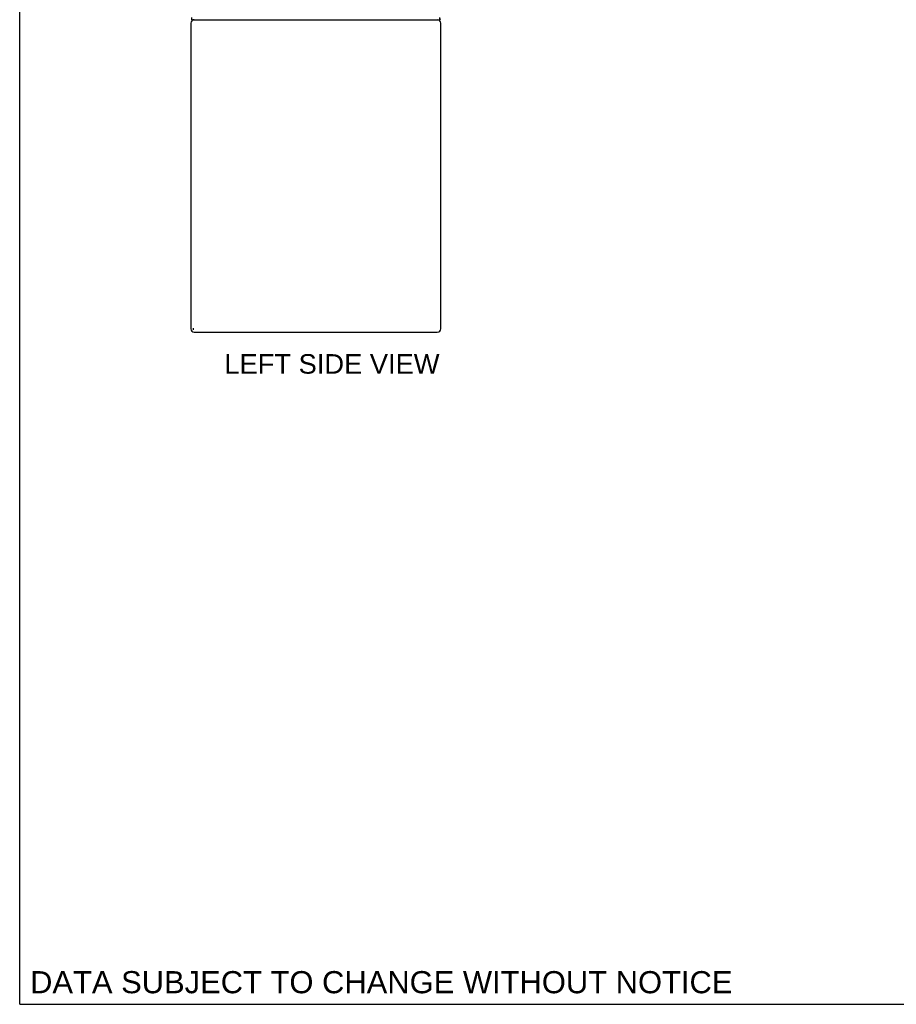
# Model space of a CAD drawing. Header units: inches. Extents: x 0 to 212, y 0 to 138.
# Tile 1 of 80: x 0 to 42, y 0 to 47. Entities that reach past the tile are written whole.
import ezdxf

# ---------------------------------------------------------------- set-up
doc = ezdxf.new("R2010")
doc.units = ezdxf.units.IN
doc.header["$LTSCALE"] = 11.6875
doc.header["$MEASUREMENT"] = 0
doc.layers.get('0').update_dxf_attribs({"linetype": 'CONTINUOUS'})
doc.layers.add('DIMENSIONS', color=7, linetype='CONTINUOUS')
doc.styles.get("Standard").update_dxf_attribs({"font": 'arial.ttf'})

msp = doc.modelspace()

# ---------------------------------------------------------------- linework, layer by layer
at = {"color": 7, "linetype": 'Continuous'}
for p, q in [((0, 0), (0, 137.5)), ((8.271, 47.254), (8.271, 47.358)), ((8.271, 47.254), (20.167, 47.254)), ((20.167, 47.254), (20.167, 47.358)), ((8.344, 32.374), (8.344, 32.447)), ((0, 0), (212.5, 0))]:
    msp.add_line(p, q, dxfattribs=at)
at = {"color": 3, "linetype": 'Continuous'}
for p, q in [((8.219, 47.088), (8.219, 32.421)), ((20.219, 32.421), (20.219, 47.088)), ((8.385, 32.254), (20.052, 32.254))]:
    msp.add_line(p, q, dxfattribs=at)
at = {"color": 7, "linetype": 'Continuous'}
msp.add_lwpolyline([(20.184, 47.297), (20.184, 47.292), (20.183, 47.287), (20.182, 47.282), (20.181, 47.278), (20.181, 47.274), (20.18, 47.27), (20.179, 47.267), (20.178, 47.265), (20.177, 47.262), (20.176, 47.26), (20.174, 47.258), (20.173, 47.256), (20.171, 47.255), (20.17, 47.255), (20.168, 47.254), (20.167, 47.254)], dxfattribs=at)
at = {"color": 3, "linetype": 'Continuous'}
for centre, start, end in [((8.385, 47.088), 90, 180), ((20.052, 47.088), 0, 81), ((8.385, 32.421), 180, 270), ((20.052, 32.421), 270, 360)]:
    msp.add_arc(centre, 0.167, start, end, dxfattribs=at)

# ---------------------------------------------------------------- texts
at = {"layer": 'DIMENSIONS', "color": 2, "linetype": 'Continuous', "attachment_point": 2, "line_spacing_factor": 0.9}
for s, insert, char_height, width in [('LEFT SIDE VIEW', (14.992, 31.203), 0.9375, 10.30901), ('DATA SUBJECT TO CHANGE WITHOUT NOTICE', (17.361, 1.593), 1.0625, 33.66032)]:
    msp.add_mtext(s, dxfattribs=dict(at, insert=insert, char_height=char_height, width=width))

doc.saveas('drawing.dxf')
